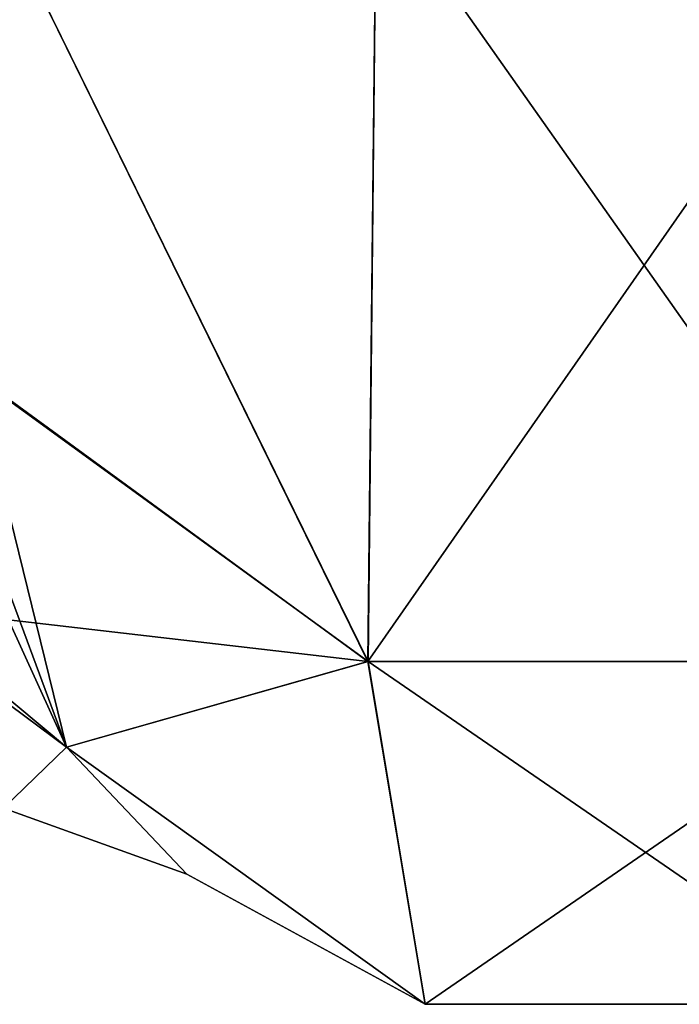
# Model space of a CAD drawing. Extents: x -23 to 1160, y -1799 to -1.
# Tile 7 of 216: x 12 to 24, y -1799 to -1782. Entities that reach past the tile are written whole.
import ezdxf

# ---------------------------------------------------------------- set-up
doc = ezdxf.new("R2010")
doc.units = 0
doc.header["$LTSCALE"] = 72.282644
for name, color, linetype in [('1856', 7, 'CONTINUOUS'), ('1857', 7, 'CONTINUOUS'), ('1858', 7, 'CONTINUOUS'), ('1891', 7, 'CONTINUOUS'), ('1892', 7, 'CONTINUOUS'), ('1893', 7, 'CONTINUOUS')]:
    doc.layers.add(name, color=color, linetype=linetype)

msp = doc.modelspace()

# ---------------------------------------------------------------- linework, layer by layer
at = {"layer": '1856', "linetype": 'CONTINUOUS'}
for points in [[(11.622, -1780, -25.784), (18.232, -1793.459, -26.459), (11.423, -1788.494, -21.602), (11.622, -1780, -25.784)], [(11.622, -1780, -25.784), (18.376, -1780, -32.133), (18.232, -1793.459, -26.459), (11.622, -1780, -25.784)], [(18.376, -1780, -32.133), (27.618, -1780, -32.096), (18.232, -1793.459, -26.459), (18.376, -1780, -32.133)], [(27.618, -1780, -32.096), (27.859, -1793.462, -26.462), (18.232, -1793.459, -26.459), (27.618, -1780, -32.096)], [(11.423, -1788.494, -21.602), (18.232, -1793.459, -26.459), (12.003, -1792.735, -17.005), (11.423, -1788.494, -21.602)], [(12.003, -1792.735, -17.005), (18.232, -1793.459, -26.459), (13.009, -1794.945, -13), (12.003, -1792.735, -17.005)], [(13.009, -1794.945, -13), (18.232, -1793.459, -26.459), (19.226, -1799.401, -13), (13.009, -1794.945, -13)], [(18.232, -1793.459, -26.459), (27.859, -1793.462, -26.462), (19.226, -1799.401, -13), (18.232, -1793.459, -26.459)], [(19.226, -1799.401, -13), (27.859, -1793.462, -26.462), (26.875, -1799.401, -13), (19.226, -1799.401, -13)]]:
    msp.add_3dface(points, dxfattribs=at)
at = {"layer": '1857', "linetype": 'CONTINUOUS'}
for points in [[(13.009, -1794.945, -13), (19.226, -1799.401, -13), (15.097, -1797.144, -0.184), (13.009, -1794.945, -13)], [(15.097, -1797.144, -0.184), (19.226, -1799.401, -13), (13.009, -1794.945, 12.999), (15.097, -1797.144, -0.184)], [(13.009, -1794.945, 12.999), (19.226, -1799.401, -13), (19.227, -1799.401, 13), (13.009, -1794.945, 12.999)], [(19.226, -1799.401, -13), (26.875, -1799.401, -13), (19.227, -1799.401, 13), (19.226, -1799.401, -13)], [(19.227, -1799.401, 13), (26.875, -1799.401, -13), (26.875, -1799.4, 13), (19.227, -1799.401, 13)]]:
    msp.add_3dface(points, dxfattribs=at)
at = {"layer": '1858', "linetype": 'CONTINUOUS'}
for points in [[(18.24, -1793.462, 26.461), (11.622, -1780, 25.784), (11.424, -1788.513, 21.586), (18.24, -1793.462, 26.461)], [(18.376, -1780, 32.133), (11.622, -1780, 25.784), (18.24, -1793.462, 26.461), (18.376, -1780, 32.133)], [(27.866, -1793.46, 26.459), (18.376, -1780, 32.133), (18.24, -1793.462, 26.461), (27.866, -1793.46, 26.459)], [(27.618, -1780, 32.096), (18.376, -1780, 32.133), (27.866, -1793.46, 26.459), (27.618, -1780, 32.096)], [(13.009, -1794.945, 12.999), (18.24, -1793.462, 26.461), (11.424, -1788.513, 21.586), (13.009, -1794.945, 12.999)], [(13.009, -1794.945, 12.999), (11.424, -1788.513, 21.586), (11.736, -1791.525, 18.6), (13.009, -1794.945, 12.999)], [(13.009, -1794.945, 12.999), (19.227, -1799.401, 13), (18.24, -1793.462, 26.461), (13.009, -1794.945, 12.999)], [(26.875, -1799.4, 13), (27.866, -1793.46, 26.459), (18.24, -1793.462, 26.461), (26.875, -1799.4, 13)], [(19.227, -1799.401, 13), (26.875, -1799.4, 13), (18.24, -1793.462, 26.461), (19.227, -1799.401, 13)]]:
    msp.add_3dface(points, dxfattribs=at)
at = {"layer": '1891', "linetype": 'CONTINUOUS'}
msp.add_3dface([(13.009, -1794.945, 12.999), (11.736, -1791.525, 18.6), (11.665, -1793.832, 11.942), (13.009, -1794.945, 12.999)], dxfattribs=at)
at = {"layer": '1892', "linetype": 'CONTINUOUS'}
for points in [[(13.009, -1794.945, -13), (11.913, -1796, -0.154), (11.287, -1793.669, -11.72), (13.009, -1794.945, -13)], [(11.913, -1796, -0.154), (13.009, -1794.945, 12.999), (11.665, -1793.832, 11.942), (11.913, -1796, -0.154)], [(11.913, -1796, -0.154), (13.009, -1794.945, -13), (15.097, -1797.144, -0.184), (11.913, -1796, -0.154)], [(11.913, -1796, -0.154), (15.097, -1797.144, -0.184), (13.009, -1794.945, 12.999), (11.913, -1796, -0.154)]]:
    msp.add_3dface(points, dxfattribs=at)
at = {"layer": '1893', "linetype": 'CONTINUOUS'}
msp.add_3dface([(12.003, -1792.735, -17.005), (13.009, -1794.945, -13), (11.287, -1793.669, -11.72), (12.003, -1792.735, -17.005)], dxfattribs=at)

doc.saveas('drawing.dxf')
